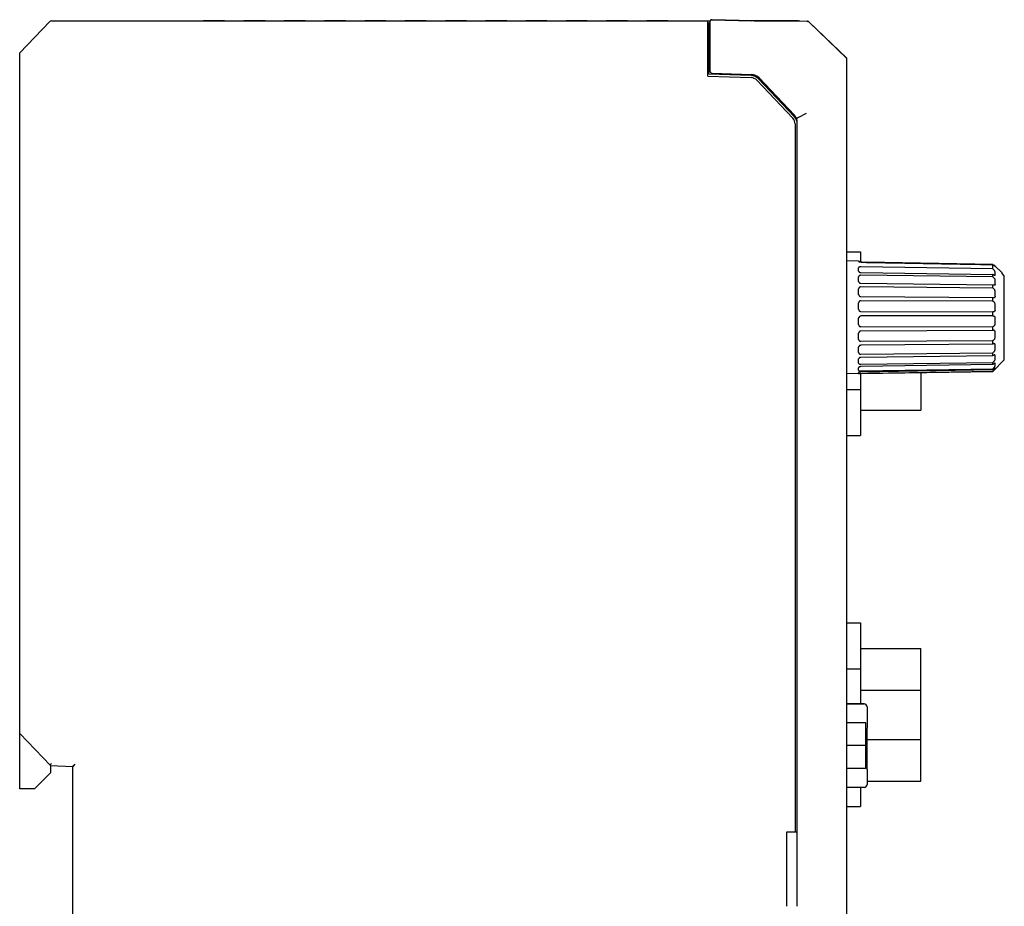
# Model space of a CAD drawing. Header units: millimetres. Extents: x -234 to 606, y -89 to 427.
# Tile 18 of 21: x 250 to 343, y 188 to 272. Entities that reach past the tile are written whole.
import ezdxf

# ---------------------------------------------------------------- set-up
doc = ezdxf.new("R2010")
doc.units = ezdxf.units.MM
doc.header["$LTSCALE"] = 23.1
doc.layers.add('06_ALL_SURFS', color=7, linetype='CONTINUOUS')
doc.layers.add('20_ALL_FEATURES', color=7, linetype='CONTINUOUS')

msp = doc.modelspace()

# ---------------------------------------------------------------- linework, layer by layer
at = {"layer": '06_ALL_SURFS', "color": 7}
for p, q in [((250.494, 268.623), (253.336, 271.566)), ((253.336, 271.553), (250.494, 268.61)), ((253.336, 271.553), (253.336, 271.566)), ((253.479, 271.614), (253.479, 271.627)), ((253.479, 271.627), (257.483, 271.627)), ((257.483, 271.613), (253.479, 271.614)), ((257.483, 271.627), (259.173, 271.627)), ((315.615, 271.614), (257.483, 271.613)), ((259.173, 271.627), (315.623, 271.627)), ((267.832, 271.616), (269.832, 271.616)), ((269.822, 271.624), (267.842, 271.624)), ((269.822, 271.622), (267.842, 271.622)), ((269.822, 271.62), (267.842, 271.62)), ((269.822, 271.618), (267.842, 271.618)), ((271.632, 271.616), (273.632, 271.616)), ((273.632, 271.616), (271.632, 271.616)), ((273.622, 271.623), (271.642, 271.623)), ((273.622, 271.621), (271.642, 271.621)), ((273.622, 271.619), (271.642, 271.619)), ((275.432, 271.616), (277.432, 271.616)), ((277.422, 271.624), (275.442, 271.624)), ((277.422, 271.622), (275.442, 271.622)), ((277.422, 271.62), (275.442, 271.62)), ((277.422, 271.618), (275.442, 271.618)), ((279.232, 271.616), (281.232, 271.616)), ((281.232, 271.616), (279.232, 271.616)), ((281.222, 271.623), (279.242, 271.623)), ((281.222, 271.621), (279.242, 271.621)), ((281.222, 271.619), (279.242, 271.619)), ((283.032, 271.616), (285.032, 271.616)), ((285.022, 271.624), (283.042, 271.624)), ((285.022, 271.622), (283.042, 271.622)), ((285.022, 271.62), (283.042, 271.62)), ((285.022, 271.618), (283.042, 271.618)), ((286.832, 271.616), (288.832, 271.616)), ((288.832, 271.616), (286.832, 271.616)), ((288.822, 271.623), (286.842, 271.623)), ((288.822, 271.621), (286.842, 271.621)), ((288.822, 271.619), (286.842, 271.619)), ((290.632, 271.616), (292.632, 271.616)), ((292.622, 271.624), (290.642, 271.624)), ((292.622, 271.622), (290.642, 271.622)), ((292.622, 271.62), (290.642, 271.62)), ((292.622, 271.618), (290.642, 271.618)), ((294.432, 271.616), (296.432, 271.616)), ((296.432, 271.616), (294.432, 271.616)), ((296.422, 271.623), (294.442, 271.623)), ((296.422, 271.621), (294.442, 271.621)), ((296.422, 271.619), (294.442, 271.619)), ((298.232, 271.616), (300.232, 271.616)), ((300.222, 271.624), (298.242, 271.624)), ((300.222, 271.622), (298.242, 271.622)), ((300.222, 271.62), (298.242, 271.62)), ((300.222, 271.618), (298.242, 271.618)), ((302.032, 271.616), (304.032, 271.616)), ((304.032, 271.616), (302.032, 271.616)), ((304.022, 271.623), (302.042, 271.623)), ((304.022, 271.621), (302.042, 271.621)), ((304.022, 271.619), (302.042, 271.619)), ((305.832, 271.616), (307.832, 271.616)), ((307.822, 271.624), (305.842, 271.624)), ((307.822, 271.622), (305.842, 271.622)), ((307.822, 271.62), (305.842, 271.62)), ((307.822, 271.618), (305.842, 271.618)), ((309.632, 271.616), (311.632, 271.616)), ((311.632, 271.616), (309.632, 271.616)), ((311.622, 271.623), (309.642, 271.623)), ((311.622, 271.621), (309.642, 271.621)), ((311.622, 271.619), (309.642, 271.619)), ((315.394, 271.627), (315.394, 271.627)), ((315.394, 266.413), (315.394, 271.613)), ((315.594, 271.414), (315.394, 271.413)), ((315.494, 266.61), (315.494, 271.413)), ((315.594, 271.523), (315.594, 266.776)), ((319.606, 271.631), (315.799, 271.737)), ((315.799, 271.723), (319.523, 271.62)), ((320.032, 271.627), (319.25, 271.627)), ((319.704, 271.615), (319.523, 271.62)), ((319.767, 271.627), (319.606, 271.631)), ((319.866, 271.611), (319.704, 271.615)), ((319.762, 271.614), (323.632, 271.614)), ((320.021, 271.609), (319.866, 271.611)), ((320.166, 271.607), (320.021, 271.609)), ((323.632, 271.627), (320.032, 271.627)), ((320.273, 271.606), (320.166, 271.607)), ((320.37, 271.605), (320.273, 271.606)), ((323.709, 271.606), (320.37, 271.605)), ((320.381, 271.605), (320.381, 271.605)), ((323.632, 271.627), (323.632, 271.606)), ((323.729, 271.619), (323.632, 271.619)), ((323.703, 271.619), (323.703, 271.619)), ((323.703, 271.606), (323.703, 271.606)), ((323.762, 271.606), (323.709, 271.606)), ((323.763, 271.619), (323.729, 271.619)), ((323.81, 271.606), (323.762, 271.606)), ((323.811, 271.619), (323.763, 271.619)), ((323.853, 271.607), (323.81, 271.606)), ((323.854, 271.62), (323.811, 271.619)), ((323.878, 271.607), (323.853, 271.607)), ((323.879, 271.62), (323.854, 271.62)), ((323.901, 271.608), (323.878, 271.607)), ((323.902, 271.621), (323.879, 271.62)), ((323.922, 271.608), (323.901, 271.608)), ((323.923, 271.621), (323.902, 271.621)), ((323.934, 271.609), (323.922, 271.608)), ((323.934, 271.622), (323.923, 271.621)), ((323.948, 271.609), (323.934, 271.609)), ((323.948, 271.622), (323.935, 271.622)), ((323.948, 271.622), (324.771, 271.586)), ((324.771, 271.573), (323.948, 271.609)), ((324.041, 271.618), (324.041, 271.605)), ((324.771, 271.573), (324.771, 271.586)), ((324.771, 271.586), (324.771, 271.586)), ((324.771, 271.573), (324.775, 271.573)), ((324.777, 271.573), (324.775, 271.573)), ((324.778, 271.573), (324.777, 271.573)), ((324.78, 271.572), (324.778, 271.573)), ((324.782, 271.572), (324.78, 271.572)), ((324.784, 271.572), (324.782, 271.572)), ((324.786, 271.572), (324.784, 271.572)), ((324.788, 271.572), (324.786, 271.572)), ((324.79, 271.572), (324.788, 271.572)), ((324.792, 271.571), (324.79, 271.572)), ((324.795, 271.571), (324.792, 271.571)), ((324.797, 271.571), (324.795, 271.571)), ((324.799, 271.57), (324.797, 271.571)), ((328.494, 268.091), (324.953, 271.496)), ((324.955, 271.507), (324.955, 271.494)), ((324.955, 271.507), (328.494, 268.104)), ((315.494, 269.547), (315.594, 269.547)), ((250.494, 199.181), (250.494, 268.623)), ((315.494, 269.141), (315.594, 269.143)), ((315.594, 269.13), (315.494, 269.128)), ((315.394, 267.517), (315.494, 267.518)), ((328.494, 115.127), (328.494, 268.104)), ((319.486, 266.471), (315.494, 266.61)), ((315.637, 266.776), (315.594, 266.776)), ((315.787, 266.7), (319.51, 266.57)), ((315.394, 266.413), (319.479, 266.271)), ((320.032, 266.021), (323.413, 262.452)), ((320.177, 266.159), (323.558, 262.59)), ((323.558, 262.735), (320.236, 266.242)), ((321.209, 265.07), (321.342, 265.074)), ((324.67, 262.902), (323.948, 262.509)), ((323.632, 261.902), (323.632, 195.108)), ((323.832, 195.108), (323.832, 261.902)), ((328.494, 249.832), (329.792, 249.832)), ((329.792, 249.832), (329.792, 248.91)), ((329.623, 248.961), (328.494, 248.981)), ((329.623, 248.958), (328.494, 248.978)), ((329.623, 248.961), (329.623, 248.958)), ((329.931, 248.868), (329.623, 248.961)), ((329.931, 248.865), (329.623, 248.958)), ((329.623, 248.016), (329.623, 248.339)), ((342.275, 248.237), (329.823, 248.426)), ((329.93, 248.865), (329.931, 248.865)), ((330.375, 248.853), (330.38, 248.852)), ((342.275, 248.641), (330.375, 248.853)), ((342.275, 248.638), (330.375, 248.85)), ((330.38, 248.852), (342.275, 248.641)), ((342.275, 248.237), (342.275, 248.641)), ((342.275, 248.237), (342.282, 248.232)), ((342.479, 248.537), (342.399, 248.538)), ((342.479, 248.534), (342.399, 248.535)), ((342.479, 248.537), (342.476, 248.47)), ((342.479, 248.537), (342.479, 248.534)), ((343.162, 247.85), (342.479, 248.534)), ((343.162, 247.853), (342.48, 248.535)), ((329.623, 247.039), (329.623, 247.494)), ((329.823, 247.896), (342.275, 247.712)), ((342.275, 247.474), (329.823, 247.627)), ((342.275, 247.474), (342.275, 247.712)), ((342.282, 247.707), (342.275, 247.712)), ((342.275, 247.474), (342.282, 247.469)), ((343.162, 247.853), (343.162, 247.853)), ((343.162, 247.782), (343.162, 247.85)), ((343.164, 247.783), (343.162, 247.785)), ((343.362, 247.578), (343.162, 247.782)), ((343.362, 247.581), (343.164, 247.783)), ((343.362, 239.65), (343.362, 247.581)), ((329.623, 245.811), (329.623, 246.364)), ((329.823, 246.88), (342.275, 246.736)), ((342.275, 246.427), (329.823, 246.532)), ((342.275, 246.427), (342.275, 246.736)), ((342.282, 246.731), (342.275, 246.736)), ((342.275, 246.427), (342.282, 246.424)), ((329.823, 245.625), (342.275, 245.53)), ((342.275, 245.174), (329.823, 245.224)), ((342.275, 245.174), (342.275, 245.53)), ((342.282, 245.527), (342.275, 245.53)), ((342.275, 245.174), (342.282, 245.173)), ((329.623, 244.424), (329.623, 245.032)), ((329.623, 242.978), (329.623, 243.598)), ((329.823, 244.224), (342.275, 244.185)), ((342.275, 243.808), (329.823, 243.799)), ((342.275, 243.808), (342.275, 244.185)), ((342.282, 244.184), (342.275, 244.185)), ((342.275, 243.808), (342.282, 243.808)), ((342.282, 243.808), (342.29, 243.809)), ((329.823, 242.78), (342.275, 242.8)), ((342.275, 242.431), (329.823, 242.363)), ((342.282, 242.801), (342.275, 242.8)), ((342.275, 242.431), (342.275, 242.8)), ((342.275, 242.431), (342.282, 242.433)), ((329.623, 241.582), (329.623, 242.168)), ((329.823, 241.401), (342.275, 241.479)), ((342.282, 241.481), (342.275, 241.479)), ((342.275, 241.143), (342.275, 241.479)), ((329.623, 240.34), (329.623, 240.848)), ((342.275, 241.143), (329.823, 241.022)), ((342.275, 241.143), (342.282, 241.147)), ((329.623, 239.344), (329.623, 239.736)), ((329.823, 240.188), (342.275, 240.318)), ((342.275, 240.042), (329.823, 239.877)), ((342.282, 240.322), (342.275, 240.318)), ((342.275, 240.042), (342.275, 240.318)), ((342.275, 240.042), (342.282, 240.047)), ((343.362, 239.65), (342.275, 238.563)), ((329.623, 238.666), (329.623, 238.914)), ((329.823, 239.232), (342.275, 239.405)), ((342.275, 239.209), (329.823, 239.011)), ((329.823, 238.604), (342.275, 238.806)), ((342.275, 238.704), (329.823, 238.489)), ((342.282, 239.41), (342.275, 239.405)), ((342.275, 239.209), (342.275, 239.405)), ((342.275, 239.209), (342.282, 239.215)), ((342.282, 238.812), (342.275, 238.806)), ((342.275, 238.704), (342.275, 238.806)), ((342.275, 238.704), (342.282, 238.711)), ((342.275, 238.563), (328.494, 238.323)), ((329.623, 238.359), (329.623, 238.443)), ((329.792, 238.346), (329.792, 232.511)), ((329.823, 238.35), (342.275, 238.567)), ((335.492, 238.445), (335.492, 234.921)), ((342.282, 238.574), (342.275, 238.567)), ((342.275, 238.563), (342.275, 238.567)), ((328.494, 236.84), (329.792, 236.84)), ((329.792, 234.921), (335.492, 234.921)), ((328.494, 232.511), (329.792, 232.511)), ((328.494, 214.832), (329.792, 214.832)), ((329.792, 214.832), (329.792, 207.213)), ((329.792, 212.421), (335.492, 212.421)), ((335.492, 199.921), (335.492, 212.421)), ((328.494, 210.501), (329.792, 210.501)), ((330.132, 207.213), (328.494, 207.213)), ((328.494, 207.212), (330.132, 207.212)), ((330.432, 206.912), (330.432, 204.916)), ((330.294, 201.096), (330.294, 205.426)), ((250.494, 204.396), (253.405, 201.381)), ((330.432, 201.016), (330.432, 204.916)), ((253.389, 200.683), (251.887, 199.181)), ((253.395, 201.391), (253.395, 201.381)), ((253.395, 201.391), (253.395, 201.381)), ((253.405, 201.381), (255.494, 201.308)), ((255.694, 201.501), (255.494, 201.308)), ((255.495, 201.31), (255.494, 201.308)), ((255.494, 165.908), (255.494, 201.308)), ((255.509, 201.323), (255.501, 201.315)), ((255.594, 201.406), (255.573, 201.384)), ((330.432, 201.016), (330.432, 199.612)), ((330.432, 199.921), (335.492, 199.921)), ((251.887, 199.181), (250.494, 199.181)), ((330.132, 199.312), (328.494, 199.312)), ((329.792, 199.312), (329.792, 197.511)), ((328.494, 197.511), (329.792, 197.511)), ((323.832, 195.108), (322.832, 195.108)), ((322.832, 195.108), (322.832, 188.108))]:
    msp.add_line(p, q, dxfattribs=at)
for points in [[(324.955, 271.507), (324.952, 271.51), (324.944, 271.517), (324.936, 271.523), (324.929, 271.529), (324.92, 271.535), (324.912, 271.541), (324.904, 271.546), (324.895, 271.551), (324.886, 271.556), (324.877, 271.56), (324.868, 271.564), (324.859, 271.568), (324.849, 271.571), (324.84, 271.574), (324.83, 271.577), (324.821, 271.579), (324.811, 271.581), (324.801, 271.583), (324.791, 271.584), (324.781, 271.585), (324.771, 271.586)], [(324.946, 271.502), (324.945, 271.504), (324.943, 271.505), (324.941, 271.507), (324.94, 271.508), (324.938, 271.509), (324.936, 271.511), (324.934, 271.512), (324.933, 271.513), (324.931, 271.515), (324.929, 271.516), (324.928, 271.517), (324.926, 271.519), (324.924, 271.52), (324.922, 271.521), (324.921, 271.522), (324.919, 271.523), (324.917, 271.525), (324.916, 271.526), (324.914, 271.527), (324.912, 271.528), (324.911, 271.529), (324.909, 271.53), (324.907, 271.531), (324.906, 271.532), (324.904, 271.533), (324.902, 271.534), (324.901, 271.535), (324.899, 271.536), (324.897, 271.537), (324.896, 271.538), (324.894, 271.539), (324.892, 271.54), (324.891, 271.541), (324.889, 271.541), (324.888, 271.542), (324.886, 271.543), (324.884, 271.544), (324.883, 271.545), (324.881, 271.545), (324.88, 271.546), (324.878, 271.547), (324.876, 271.548), (324.875, 271.548), (324.873, 271.549), (324.872, 271.55), (324.87, 271.55), (324.869, 271.551), (324.867, 271.552), (324.866, 271.552), (324.864, 271.553), (324.863, 271.553), (324.861, 271.554), (324.86, 271.555), (324.858, 271.555), (324.857, 271.556), (324.855, 271.556), (324.854, 271.557), (324.853, 271.557), (324.851, 271.558), (324.85, 271.558), (324.848, 271.559), (324.847, 271.559), (324.845, 271.56), (324.844, 271.56), (324.843, 271.561), (324.841, 271.561), (324.84, 271.561), (324.838, 271.562), (324.837, 271.562), (324.836, 271.563), (324.834, 271.563), (324.833, 271.563), (324.832, 271.564), (324.83, 271.564), (324.829, 271.564), (324.827, 271.565), (324.826, 271.565), (324.825, 271.565), (324.824, 271.566), (324.822, 271.566), (324.821, 271.566), (324.82, 271.567), (324.818, 271.567), (324.817, 271.567), (324.816, 271.567), (324.814, 271.568), (324.813, 271.568), (324.812, 271.568), (324.81, 271.568), (324.809, 271.569), (324.808, 271.569), (324.807, 271.569), (324.805, 271.569), (324.804, 271.57), (324.803, 271.57), (324.802, 271.57), (324.799, 271.57)], [(324.953, 271.496), (324.952, 271.497), (324.95, 271.499), (324.948, 271.501), (324.946, 271.502)], [(255.553, 201.365), (255.536, 201.349), (255.521, 201.334)], [(255.694, 201.501), (255.668, 201.476), (255.642, 201.451), (255.618, 201.428)]]:
    msp.add_lwpolyline(points, dxfattribs=at)
for centre, radius, start, end in [((253.479, 271.427), 0.2, 90, 136), ((253.479, 271.414), 0.2, 90, 136), ((315.794, 271.523), 0.2, 90, 180), ((315.794, 271.537), 0.2, 88.4081, 153.24553), ((323.942, 271.445), 0.177, 98.547, 112.93165), ((323.941, 271.451), 0.171, 92.32641, 98.53707), ((324.032, 271.418), 0.2, 87.5, 107.99137), ((324.759, 271.29), 0.283, 46.11721, 86.67064), ((315.794, 266.9), 0.2, 180, 268), ((319.474, 265.52), 1.05, 43.44473, 88), ((319.451, 265.471), 0.8, 43.4447, 88), ((319.451, 265.471), 1, 43.4447, 88), ((322.832, 261.902), 0.8, 0, 43.4447), ((322.832, 262.047), 1, 359.99998, 43.44469), ((322.832, 261.902), 1, 0, 43.4447), ((330.152, 251.186), 2.329, 264.21534, 264.56438), ((330.179, 233.931), 19.042, 49.77615, 50.56335), ((329.723, 233.385), 19.756, 50.07258, 50.54785), ((341.183, 247.803), 1.319, 353.09785, 6.90215), ((339.898, 246.967), 2.604, 355.08962, 4.91038), ((338.659, 245.886), 3.843, 355.95945, 4.04055), ((337.831, 244.639), 4.671, 356.33522, 3.66478), ((329.824, 243.598), 0.201, 165.15862, 179.96878), ((329.823, 243.598), 0.2, 90.09668, 165.16267), ((342.3, 243.61), 0.192, 3.59465, 11.85761), ((337.641, 243.318), 4.861, 356.41201, 3.58799), ((338.176, 242.022), 4.326, 356.19194, 3.80806), ((339.249, 240.847), 3.253, 355.60869, 4.39131), ((340.56, 239.88), 1.942, 354.31328, 5.68672), ((341.725, 239.192), 0.777, 351.00198, 8.99802), ((342.389, 238.829), 0.114, 19.75277, 24.75831), ((330.132, 206.913), 0.3, 0, 90), ((330.132, 206.912), 0.3, 0, 90), ((330.132, 199.612), 0.3, 270, 360)]:
    msp.add_arc(centre, radius, start, end, dxfattribs=at)
for points, knots in [([(323.948, 262.509), (323.936, 262.504), (323.911, 262.494), (323.876, 262.479), (323.848, 262.467), (323.827, 262.459), (323.813, 262.453), (323.801, 262.448), (323.789, 262.443), (323.78, 262.439), (323.772, 262.436), (323.768, 262.434), (323.765, 262.433), (323.762, 262.432), (323.76, 262.431), (323.758, 262.431), (323.757, 262.43), (323.757, 262.43), (323.756, 262.43), (323.756, 262.43), (323.756, 262.43), (323.756, 262.43)], [0, 0, 0, 0, 0.191937, 0.379212, 0.55274, 0.631821, 0.704829, 0.771094, 0.82995, 0.880732, 0.922922, 0.940702, 0.956224, 0.969454, 0.980357, 0.988898, 0.995042, 0.997204, 0.998754, 0.999687, 1, 1, 1, 1]), ([(329.623, 248.958), (329.623, 248.958), (329.623, 248.958), (329.623, 248.957), (329.623, 248.956), (329.623, 248.955), (329.623, 248.953), (329.623, 248.95), (329.623, 248.946), (329.622, 248.942), (329.622, 248.938), (329.623, 248.934), (329.626, 248.929), (329.633, 248.924), (329.643, 248.919), (329.657, 248.913), (329.668, 248.91), (329.675, 248.908)], [0, 0, 0, 0, 0.002379, 0.009502, 0.021367, 0.037975, 0.059326, 0.08542, 0.151838, 0.192173, 0.237177, 0.28802, 0.351231, 0.443625, 0.581945, 0.768263, 1, 1, 1, 1]), ([(329.675, 248.908), (329.69, 248.903), (329.725, 248.895), (329.81, 248.878), (329.881, 248.869), (329.931, 248.865)], [0, 0, 0, 0, 0.184832, 0.417803, 1, 1, 1, 1]), ([(329.823, 248.426), (329.798, 248.427), (329.76, 248.424), (329.713, 248.414), (329.683, 248.404), (329.658, 248.391), (329.638, 248.376), (329.626, 248.358), (329.623, 248.345), (329.623, 248.339)], [0, 0, 0, 0, 0.326062, 0.476354, 0.612565, 0.732097, 0.834209, 0.92139, 1, 1, 1, 1]), ([(329.623, 248.016), (329.623, 248.008), (329.626, 247.992), (329.638, 247.97), (329.657, 247.949), (329.692, 247.924), (329.748, 247.902), (329.797, 247.896), (329.823, 247.896)], [0, 0, 0, 0, 0.089675, 0.187116, 0.295979, 0.417704, 0.694786, 1, 1, 1, 1]), ([(329.931, 248.868), (329.967, 248.864), (330.022, 248.861), (330.095, 248.858), (330.151, 248.857), (330.207, 248.856), (330.282, 248.854), (330.338, 248.853), (330.375, 248.853)], [0, 0, 0, 0, 0.243436, 0.368924, 0.495029, 0.621373, 0.747655, 1, 1, 1, 1]), ([(329.931, 248.868), (329.967, 248.864), (330.04, 248.859), (330.151, 248.856), (330.263, 248.855), (330.338, 248.853), (330.375, 248.853)], [0, 0, 0, 0, 0.242931, 0.494786, 0.747562, 1, 1, 1, 1]), ([(329.931, 248.865), (329.967, 248.861), (330.021, 248.858), (330.094, 248.855), (330.15, 248.854), (330.206, 248.853), (330.281, 248.851), (330.338, 248.85), (330.375, 248.85)], [0, 0, 0, 0, 0.242015, 0.367728, 0.494068, 0.620652, 0.747175, 1, 1, 1, 1]), ([(329.931, 248.865), (329.962, 248.862), (330.024, 248.857), (330.119, 248.854), (330.216, 248.852), (330.312, 248.851), (330.409, 248.849), (330.537, 248.847), (330.698, 248.844), (330.891, 248.84), (331.148, 248.836), (331.47, 248.83), (331.856, 248.823), (332.242, 248.816), (332.627, 248.809), (333.142, 248.8), (333.785, 248.789), (334.557, 248.775), (335.329, 248.761), (336.101, 248.748), (336.872, 248.734), (337.901, 248.716), (339.188, 248.693), (340.731, 248.665), (341.761, 248.647), (342.275, 248.638)], [0, 0, 0, 0, 0.007487, 0.015256, 0.023083, 0.030897, 0.03871, 0.046527, 0.062157, 0.077788, 0.093419, 0.12468, 0.155941, 0.187203, 0.218464, 0.249726, 0.312249, 0.374771, 0.437294, 0.499817, 0.56234, 0.624863, 0.749909, 0.874954, 1, 1, 1, 1]), ([(342.492, 247.961), (342.492, 247.966), (342.489, 247.975), (342.481, 247.997), (342.465, 248.026), (342.441, 248.062), (342.403, 248.111), (342.35, 248.168), (342.305, 248.211), (342.282, 248.232)], [0, 0, 0, 0, 0.039794, 0.087014, 0.198793, 0.325542, 0.459827, 0.733963, 1, 1, 1, 1]), ([(329.823, 247.627), (329.797, 247.627), (329.748, 247.621), (329.691, 247.598), (329.657, 247.57), (329.638, 247.547), (329.626, 247.521), (329.623, 247.503), (329.623, 247.494)], [0, 0, 0, 0, 0.291732, 0.559148, 0.68003, 0.792157, 0.897739, 1, 1, 1, 1]), ([(329.623, 247.039), (329.623, 247.029), (329.626, 247.008), (329.642, 246.968), (329.681, 246.923), (329.746, 246.889), (329.797, 246.881), (329.823, 246.88)], [0, 0, 0, 0, 0.108466, 0.220641, 0.460163, 0.722988, 1, 1, 1, 1]), ([(342.456, 247.615), (342.45, 247.615), (342.437, 247.617), (342.409, 247.625), (342.372, 247.642), (342.327, 247.671), (342.297, 247.694), (342.282, 247.707)], [0, 0, 0, 0, 0.09078, 0.193925, 0.431782, 0.703283, 1, 1, 1, 1]), ([(342.282, 247.469), (342.305, 247.453), (342.352, 247.414), (342.404, 247.359), (342.442, 247.309), (342.466, 247.27), (342.484, 247.23), (342.491, 247.203), (342.492, 247.19)], [0, 0, 0, 0, 0.242247, 0.502723, 0.636086, 0.767597, 0.8917, 1, 1, 1, 1]), ([(342.492, 247.644), (342.492, 247.64), (342.489, 247.631), (342.481, 247.621), (342.469, 247.616), (342.46, 247.615), (342.456, 247.615)], [0, 0, 0, 0, 0.264393, 0.497188, 0.734185, 1, 1, 1, 1]), ([(329.823, 246.532), (329.797, 246.532), (329.746, 246.524), (329.69, 246.494), (329.656, 246.459), (329.637, 246.43), (329.626, 246.397), (329.623, 246.375), (329.623, 246.364)], [0, 0, 0, 0, 0.267789, 0.524055, 0.646993, 0.766491, 0.883785, 1, 1, 1, 1]), ([(342.418, 246.681), (342.407, 246.681), (342.384, 246.684), (342.338, 246.698), (342.304, 246.717), (342.282, 246.731)], [0, 0, 0, 0, 0.22022, 0.461223, 1, 1, 1, 1]), ([(342.492, 246.157), (342.491, 246.171), (342.485, 246.202), (342.461, 246.259), (342.416, 246.322), (342.353, 246.382), (342.306, 246.412), (342.282, 246.424)], [0, 0, 0, 0, 0.126656, 0.260784, 0.527007, 0.775473, 1, 1, 1, 1]), ([(342.492, 246.744), (342.491, 246.734), (342.487, 246.715), (342.469, 246.694), (342.444, 246.683), (342.427, 246.681), (342.418, 246.681)], [0, 0, 0, 0, 0.278067, 0.517382, 0.751062, 1, 1, 1, 1]), ([(329.623, 245.811), (329.623, 245.787), (329.634, 245.738), (329.679, 245.677), (329.745, 245.636), (329.797, 245.626), (329.823, 245.625)], [0, 0, 0, 0, 0.239314, 0.48594, 0.74059, 1, 1, 1, 1]), ([(329.823, 245.224), (329.797, 245.224), (329.745, 245.214), (329.679, 245.172), (329.634, 245.108), (329.623, 245.058), (329.623, 245.032)], [0, 0, 0, 0, 0.254673, 0.506045, 0.753761, 1, 1, 1, 1]), ([(342.37, 245.507), (342.363, 245.507), (342.333, 245.509), (342.303, 245.518), (342.282, 245.527)], [0, 0, 0, 0, 0.239225, 1, 1, 1, 1]), ([(342.492, 244.937), (342.49, 244.968), (342.471, 245.029), (342.425, 245.089), (342.383, 245.125), (342.34, 245.153), (342.305, 245.167), (342.282, 245.173)], [0, 0, 0, 0, 0.281436, 0.545969, 0.668527, 0.784758, 1, 1, 1, 1]), ([(342.492, 245.615), (342.491, 245.598), (342.483, 245.566), (342.452, 245.529), (342.413, 245.51), (342.385, 245.507), (342.37, 245.507)], [0, 0, 0, 0, 0.287206, 0.533653, 0.765174, 1, 1, 1, 1]), ([(329.623, 244.424), (329.623, 244.398), (329.634, 244.345), (329.678, 244.279), (329.744, 244.235), (329.797, 244.224), (329.823, 244.224)], [0, 0, 0, 0, 0.248752, 0.49849, 0.749055, 1, 1, 1, 1]), ([(342.492, 244.34), (342.491, 244.327), (342.487, 244.302), (342.473, 244.267), (342.453, 244.239), (342.422, 244.21), (342.377, 244.187), (342.337, 244.181), (342.318, 244.181)], [0, 0, 0, 0, 0.151392, 0.292723, 0.423877, 0.546945, 0.777198, 1, 1, 1, 1]), ([(342.318, 244.181), (342.315, 244.181), (342.303, 244.181), (342.291, 244.182), (342.282, 244.184)], [0, 0, 0, 0, 0.248681, 1, 1, 1, 1]), ([(342.29, 243.809), (342.311, 243.809), (342.352, 243.802), (342.401, 243.779), (342.435, 243.75), (342.458, 243.722), (342.478, 243.688), (342.486, 243.663), (342.489, 243.65)], [0, 0, 0, 0, 0.221714, 0.454545, 0.578979, 0.71064, 0.850926, 1, 1, 1, 1]), ([(329.623, 242.978), (329.623, 242.952), (329.634, 242.9), (329.678, 242.834), (329.745, 242.79), (329.797, 242.78), (329.823, 242.78)], [0, 0, 0, 0, 0.249282, 0.498577, 0.748761, 1, 1, 1, 1]), ([(342.282, 242.801), (342.305, 242.803), (342.352, 242.816), (342.418, 242.858), (342.462, 242.912), (342.485, 242.967), (342.491, 242.998), (342.492, 243.014)], [0, 0, 0, 0, 0.21478, 0.448551, 0.709823, 0.85265, 1, 1, 1, 1]), ([(342.345, 242.443), (342.339, 242.443), (342.318, 242.442), (342.297, 242.437), (342.282, 242.433)], [0, 0, 0, 0, 0.245077, 1, 1, 1, 1]), ([(342.492, 242.31), (342.491, 242.331), (342.48, 242.37), (342.443, 242.415), (342.395, 242.438), (342.361, 242.443), (342.345, 242.443)], [0, 0, 0, 0, 0.290116, 0.540149, 0.771141, 1, 1, 1, 1]), ([(329.823, 242.363), (329.797, 242.363), (329.745, 242.352), (329.678, 242.309), (329.634, 242.244), (329.623, 242.193), (329.623, 242.168)], [0, 0, 0, 0, 0.25407, 0.50619, 0.754808, 1, 1, 1, 1]), ([(329.623, 241.582), (329.623, 241.57), (329.626, 241.546), (329.637, 241.512), (329.656, 241.48), (329.69, 241.443), (329.746, 241.409), (329.797, 241.401), (329.823, 241.401)], [0, 0, 0, 0, 0.120493, 0.241518, 0.363532, 0.48736, 0.740274, 1, 1, 1, 1]), ([(342.282, 241.481), (342.306, 241.49), (342.353, 241.515), (342.405, 241.56), (342.442, 241.605), (342.475, 241.658), (342.49, 241.704), (342.492, 241.735)], [0, 0, 0, 0, 0.218677, 0.461869, 0.592695, 0.728499, 1, 1, 1, 1]), ([(329.823, 241.022), (329.797, 241.022), (329.746, 241.013), (329.68, 240.975), (329.641, 240.926), (329.626, 240.882), (329.623, 240.859), (329.623, 240.848)], [0, 0, 0, 0, 0.266794, 0.524726, 0.768075, 0.885276, 1, 1, 1, 1]), ([(342.395, 241.181), (342.376, 241.181), (342.337, 241.174), (342.3, 241.157), (342.282, 241.147)], [0, 0, 0, 0, 0.473296, 1, 1, 1, 1]), ([(342.282, 240.322), (342.306, 240.336), (342.352, 240.371), (342.404, 240.424), (342.442, 240.473), (342.466, 240.513), (342.485, 240.555), (342.491, 240.584), (342.492, 240.598)], [0, 0, 0, 0, 0.232511, 0.486752, 0.619447, 0.752801, 0.882191, 1, 1, 1, 1]), ([(342.492, 241.096), (342.491, 241.11), (342.486, 241.129), (342.472, 241.15), (342.456, 241.166), (342.429, 241.178), (342.407, 241.181), (342.395, 241.181)], [0, 0, 0, 0, 0.282727, 0.407858, 0.526767, 0.758878, 1, 1, 1, 1]), ([(329.623, 240.34), (329.623, 240.33), (329.626, 240.309), (329.637, 240.28), (329.656, 240.253), (329.691, 240.222), (329.747, 240.195), (329.797, 240.188), (329.823, 240.188)], [0, 0, 0, 0, 0.11023, 0.222429, 0.338628, 0.460546, 0.72157, 1, 1, 1, 1]), ([(329.823, 239.877), (329.797, 239.876), (329.747, 239.869), (329.691, 239.843), (329.657, 239.814), (329.638, 239.79), (329.626, 239.763), (329.623, 239.745), (329.623, 239.736)], [0, 0, 0, 0, 0.289585, 0.5585, 0.680965, 0.794336, 0.899867, 1, 1, 1, 1]), ([(342.438, 240.117), (342.426, 240.117), (342.4, 240.113), (342.346, 240.092), (342.307, 240.067), (342.282, 240.047)], [0, 0, 0, 0, 0.207937, 0.447085, 1, 1, 1, 1]), ([(342.282, 239.41), (342.305, 239.429), (342.351, 239.47), (342.403, 239.527), (342.441, 239.577), (342.466, 239.615), (342.482, 239.646), (342.49, 239.671), (342.492, 239.682), (342.492, 239.688)], [0, 0, 0, 0, 0.253442, 0.520511, 0.65437, 0.783641, 0.90184, 0.954045, 1, 1, 1, 1]), ([(342.492, 240.072), (342.492, 240.079), (342.489, 240.09), (342.482, 240.101), (342.473, 240.109), (342.458, 240.116), (342.445, 240.117), (342.438, 240.117)], [0, 0, 0, 0, 0.271316, 0.392198, 0.508438, 0.743313, 1, 1, 1, 1]), ([(329.623, 239.344), (329.623, 239.336), (329.626, 239.32), (329.638, 239.298), (329.657, 239.279), (329.692, 239.255), (329.749, 239.236), (329.797, 239.232), (329.823, 239.232)], [0, 0, 0, 0, 0.091857, 0.189104, 0.296452, 0.416464, 0.69222, 1, 1, 1, 1]), ([(329.823, 239.011), (329.81, 239.011), (329.784, 239.009), (329.747, 239.003), (329.718, 238.995), (329.696, 238.987), (329.678, 238.979), (329.657, 238.967), (329.638, 238.951), (329.626, 238.933), (329.623, 238.92), (329.623, 238.914)], [0, 0, 0, 0, 0.163947, 0.323587, 0.473861, 0.544324, 0.611111, 0.732291, 0.83603, 0.923612, 1, 1, 1, 1]), ([(342.47, 239.33), (342.464, 239.33), (342.451, 239.328), (342.431, 239.32), (342.408, 239.309), (342.375, 239.289), (342.332, 239.258), (342.299, 239.23), (342.282, 239.215)], [0, 0, 0, 0, 0.079687, 0.177525, 0.290489, 0.415817, 0.694461, 1, 1, 1, 1]), ([(342.282, 238.812), (342.305, 238.834), (342.338, 238.867), (342.382, 238.913), (342.412, 238.948), (342.441, 238.982), (342.465, 239.015), (342.481, 239.041), (342.489, 239.059), (342.492, 239.067), (342.492, 239.071)], [0, 0, 0, 0, 0.280047, 0.42185, 0.5618, 0.696445, 0.820373, 0.92515, 0.966942, 1, 1, 1, 1]), ([(342.489, 238.879), (342.487, 238.879), (342.482, 238.878), (342.475, 238.874), (342.466, 238.869), (342.451, 238.859), (342.43, 238.844), (342.403, 238.822), (342.374, 238.797), (342.344, 238.77), (342.313, 238.741), (342.292, 238.721), (342.282, 238.711)], [0, 0, 0, 0, 0.021062, 0.051821, 0.091476, 0.138725, 0.251496, 0.382346, 0.525911, 0.67844, 0.837279, 1, 1, 1, 1]), ([(342.492, 238.794), (342.492, 238.792), (342.489, 238.788), (342.483, 238.781), (342.475, 238.772), (342.465, 238.761), (342.454, 238.749), (342.436, 238.73), (342.412, 238.705), (342.381, 238.674), (342.338, 238.629), (342.304, 238.596), (342.282, 238.574)], [0, 0, 0, 0, 0.017961, 0.047849, 0.088196, 0.137254, 0.19324, 0.254769, 0.389936, 0.535882, 0.688139, 1, 1, 1, 1]), ([(342.492, 239.314), (342.492, 239.316), (342.49, 239.321), (342.483, 239.329), (342.475, 239.33), (342.47, 239.33)], [0, 0, 0, 0, 0.257263, 0.48854, 1, 1, 1, 1]), ([(342.492, 238.877), (342.492, 238.878), (342.491, 238.879), (342.489, 238.879), (342.489, 238.879)], [0, 0, 0, 0, 0.452736, 1, 1, 1, 1]), ([(342.496, 238.868), (342.5, 238.856), (342.505, 238.83), (342.498, 238.805), (342.492, 238.794)], [0, 0, 0, 0, 0.495078, 1, 1, 1, 1]), ([(329.623, 238.666), (329.623, 238.662), (329.626, 238.651), (329.639, 238.639), (329.658, 238.628), (329.683, 238.619), (329.713, 238.612), (329.747, 238.607), (329.785, 238.604), (329.81, 238.604), (329.823, 238.604)], [0, 0, 0, 0, 0.06218, 0.138032, 0.235155, 0.355079, 0.495823, 0.653661, 0.823824, 1, 1, 1, 1]), ([(329.823, 238.489), (329.81, 238.489), (329.785, 238.488), (329.747, 238.485), (329.713, 238.48), (329.683, 238.474), (329.659, 238.468), (329.642, 238.461), (329.632, 238.455), (329.626, 238.451), (329.623, 238.446), (329.623, 238.443)], [0, 0, 0, 0, 0.185123, 0.363932, 0.529372, 0.675792, 0.798277, 0.893031, 0.929511, 0.958868, 1, 1, 1, 1]), ([(329.623, 238.359), (329.623, 238.358), (329.624, 238.357), (329.63, 238.355), (329.641, 238.353), (329.659, 238.352), (329.683, 238.35), (329.713, 238.35), (329.748, 238.35), (329.785, 238.35), (329.81, 238.35), (329.823, 238.35)], [0, 0, 0, 0, 0.00872, 0.024508, 0.082112, 0.174198, 0.29775, 0.448112, 0.619714, 0.806271, 1, 1, 1, 1]), ([(253.342, 201.446), (253.352, 201.457), (253.374, 201.478), (253.408, 201.51), (253.444, 201.544), (253.467, 201.567), (253.479, 201.579)], [0, 0, 0, 0, 0.229102, 0.47892, 0.737641, 1, 1, 1, 1])]:
    msp.add_open_spline(points, degree=3, knots=knots, dxfattribs=at)
msp.add_open_spline([(253.395, 201.381), (253.395, 201.148), (253.389, 200.916), (253.389, 200.683)], degree=3, dxfattribs=at)
at = {"layer": '20_ALL_FEATURES', "color": 7}
for p, q in [((323.832, 261.902), (323.832, 262.047)), ((329.792, 208.499), (335.492, 208.499)), ((330.294, 205.426), (328.494, 205.426)), ((330.432, 203.842), (335.492, 203.842)), ((330.294, 203.261), (328.494, 203.261)), ((330.294, 201.096), (328.494, 201.096)), ((323.832, 188.108), (323.832, 195.108))]:
    msp.add_line(p, q, dxfattribs=at)

doc.saveas('drawing.dxf')
